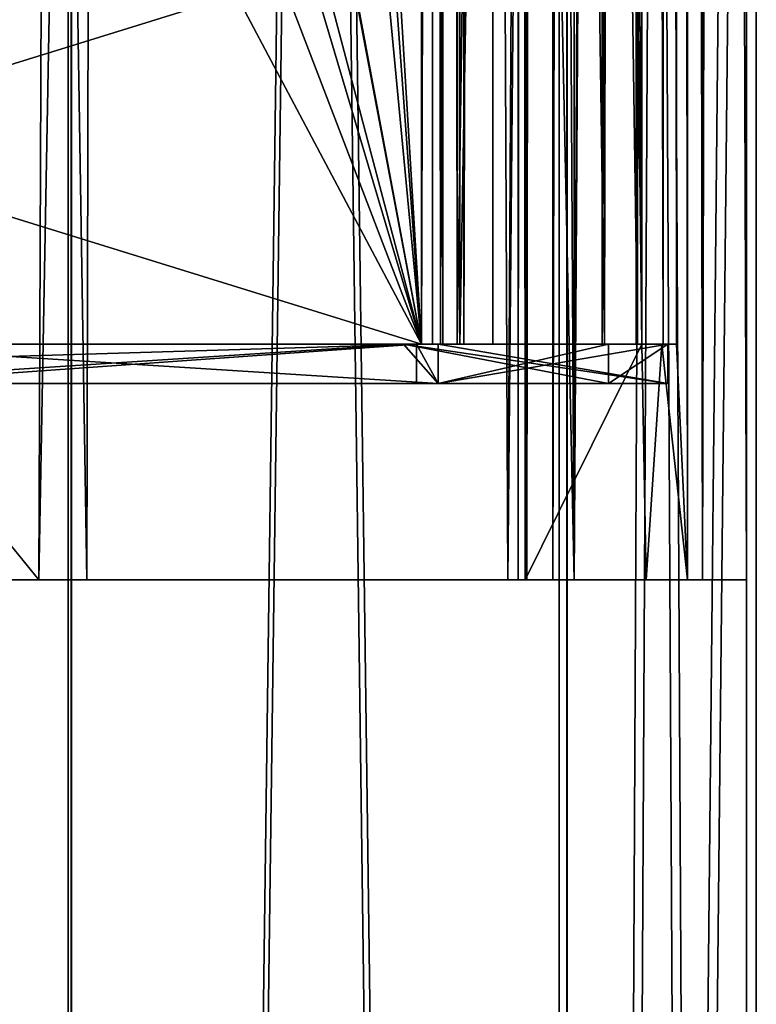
# Model space of a CAD drawing. Header units: millimetres. Extents: x -25 to 25, y -540 to 541.
# Tile 14 of 55: x 6 to 25, y -96 to -71. Entities that reach past the tile are written whole.
import ezdxf

# ---------------------------------------------------------------- set-up
doc = ezdxf.new("R2010")
doc.units = ezdxf.units.MM
doc.header["$LTSCALE"] = 33.374815
for name, color, linetype in [('240', 7, 'CONTINUOUS'), ('241', 7, 'CONTINUOUS'), ('243', 7, 'CONTINUOUS'), ('244', 7, 'CONTINUOUS'), ('375', 7, 'CONTINUOUS'), ('377', 7, 'CONTINUOUS'), ('381', 7, 'CONTINUOUS'), ('382', 7, 'CONTINUOUS'), ('383', 7, 'CONTINUOUS'), ('384', 7, 'CONTINUOUS'), ('385', 7, 'CONTINUOUS'), ('386', 7, 'CONTINUOUS'), ('387', 7, 'CONTINUOUS'), ('390', 7, 'CONTINUOUS'), ('493', 7, 'CONTINUOUS'), ('496', 7, 'CONTINUOUS'), ('497', 7, 'CONTINUOUS'), ('498', 7, 'CONTINUOUS'), ('499', 7, 'CONTINUOUS'), ('502', 7, 'CONTINUOUS'), ('504', 7, 'CONTINUOUS'), ('507', 7, 'CONTINUOUS'), ('508', 7, 'CONTINUOUS'), ('509', 7, 'CONTINUOUS'), ('510', 7, 'CONTINUOUS'), ('511', 7, 'CONTINUOUS'), ('512', 7, 'CONTINUOUS'), ('546', 7, 'CONTINUOUS'), ('548', 7, 'CONTINUOUS'), ('550', 7, 'CONTINUOUS'), ('551', 7, 'CONTINUOUS'), ('552', 7, 'CONTINUOUS'), ('554', 7, 'CONTINUOUS'), ('555', 7, 'CONTINUOUS'), ('557', 7, 'CONTINUOUS'), ('558', 7, 'CONTINUOUS'), ('559', 7, 'CONTINUOUS')]:
    doc.layers.add(name, color=color, linetype=linetype)

msp = doc.modelspace()

# ---------------------------------------------------------------- linework, layer by layer
at = {"layer": '240', "linetype": 'CONTINUOUS'}
for points in [[(7.726, -469.5, 23.776), (-7.725, -469.5, 23.777), (7.725, 470.5, 23.776), (7.726, -469.5, 23.776)], [(-7.725, -469.5, 23.777), (-7.725, 470.5, 23.777), (7.725, 470.5, 23.776), (-7.725, -469.5, 23.777)], [(7.726, -469.5, 23.776), (7.725, 470.5, 23.776), (20.225, 470.5, 14.695), (7.726, -469.5, 23.776)], [(20.225, -469.5, 14.695), (7.726, -469.5, 23.776), (20.225, 470.5, 14.695), (20.225, -469.5, 14.695)], [(20.225, -469.5, 14.695), (20.225, 470.5, 14.695), (25, 470.5, 0), (20.225, -469.5, 14.695)], [(20.225, -469.5, 14.695), (25, 470.5, 0), (25, 0.5, 0), (20.225, -469.5, 14.695)], [(25, -469.5, 0), (20.225, -469.5, 14.695), (25, 0.5, 0), (25, -469.5, 0)]]:
    msp.add_3dface(points, dxfattribs=at)
at = {"layer": '241', "linetype": 'CONTINUOUS'}
for points in [[(-7.726, -469.5, -23.776), (7.725, -469.5, -23.777), (-7.725, 470.5, -23.776), (-7.726, -469.5, -23.776)], [(7.725, -469.5, -23.777), (7.725, 470.5, -23.777), (-7.725, 470.5, -23.776), (7.725, -469.5, -23.777)], [(7.725, -469.5, -23.777), (20.225, -469.5, -14.695), (7.725, 470.5, -23.777), (7.725, -469.5, -23.777)], [(20.225, -469.5, -14.695), (20.225, 470.5, -14.695), (7.725, 470.5, -23.777), (20.225, -469.5, -14.695)], [(20.225, -469.5, -14.695), (25, -469.5, 0), (20.225, 470.5, -14.695), (20.225, -469.5, -14.695)], [(20.225, 470.5, -14.695), (25, -469.5, 0), (25, 0.5, 0), (20.225, 470.5, -14.695)]]:
    msp.add_3dface(points, dxfattribs=at)
at = {"layer": '243', "linetype": 'CONTINUOUS'}
for points in [[(7.802, -469.5, -24.014), (-7.803, -469.5, -24.014), (7.802, 470.5, -24.014), (7.802, -469.5, -24.014)], [(7.802, 470.5, -24.014), (-7.803, -469.5, -24.014), (-7.803, 470.5, -24.014), (7.802, 470.5, -24.014)], [(20.427, -469.5, -14.842), (7.802, -469.5, -24.014), (20.427, 470.5, -14.842), (20.427, -469.5, -14.842)], [(20.427, 470.5, -14.842), (7.802, -469.5, -24.014), (7.802, 470.5, -24.014), (20.427, 470.5, -14.842)], [(25.25, 0.5, 0), (20.427, -469.5, -14.842), (25.25, 470.5, 0), (25.25, 0.5, 0)], [(25.25, 470.5, 0), (20.427, -469.5, -14.842), (20.427, 470.5, -14.842), (25.25, 470.5, 0)], [(25.25, -469.5, 0), (20.427, -469.5, -14.842), (25.25, 0.5, 0), (25.25, -469.5, 0)]]:
    msp.add_3dface(points, dxfattribs=at)
at = {"layer": '244', "linetype": 'CONTINUOUS'}
for points in [[(-7.802, -469.5, 24.014), (7.803, -469.5, 24.014), (-7.802, 470.5, 24.014), (-7.802, -469.5, 24.014)], [(-7.802, 470.5, 24.014), (7.803, -469.5, 24.014), (7.803, 470.5, 24.014), (-7.802, 470.5, 24.014)], [(7.803, -469.5, 24.014), (20.428, -469.5, 14.842), (7.803, 470.5, 24.014), (7.803, -469.5, 24.014)], [(7.803, 470.5, 24.014), (20.428, -469.5, 14.842), (20.428, 470.5, 14.842), (7.803, 470.5, 24.014)], [(20.428, -469.5, 14.842), (25.25, -469.5, 0), (20.428, 470.5, 14.842), (20.428, -469.5, 14.842)], [(25.25, -469.5, 0), (25.25, 0.5, 0), (20.428, 470.5, 14.842), (25.25, -469.5, 0)]]:
    msp.add_3dface(points, dxfattribs=at)
at = {"layer": '375', "linetype": 'CONTINUOUS'}
for points in [[(16.726, -79.034, -523.1), (16.726, 172.966, -523.1), (13.6, -68.534, -523.1), (16.726, -79.034, -523.1)], [(16.726, -79.034, -523.1), (13.6, -68.534, -523.1), (13.131, -69.665, -523.1), (16.726, -79.034, -523.1)], [(12, -70.134, -523.1), (16.726, -79.034, -523.1), (13.131, -69.665, -523.1), (12, -70.134, -523.1)], [(-16.726, -79.034, -523.1), (16.726, -79.034, -523.1), (12, -70.134, -523.1), (-16.726, -79.034, -523.1)], [(-16.726, -79.034, -523.1), (12, -70.134, -523.1), (-12, -70.134, -523.1), (-16.726, -79.034, -523.1)]]:
    msp.add_3dface(points, dxfattribs=at)
at = {"layer": '377', "linetype": 'CONTINUOUS'}
for points in [[(16.726, 172.966, -524.1), (16.726, -79.034, -524.1), (11.75, 2.566, -524.1), (16.726, 172.966, -524.1)], [(11.75, 2.566, -524.1), (16.726, -79.034, -524.1), (10.875, 1.051, -524.1), (11.75, 2.566, -524.1)], [(16.726, -79.034, -524.1), (7, -27.034, -524.1), (9.125, 1.051, -524.1), (16.726, -79.034, -524.1)], [(10.875, 1.051, -524.1), (16.726, -79.034, -524.1), (9.125, 1.051, -524.1), (10.875, 1.051, -524.1)], [(7, -27.034, -524.1), (16.726, -79.034, -524.1), (11.236, -50.024, -524.1), (7, -27.034, -524.1)], [(11.236, -50.024, -524.1), (16.726, -79.034, -524.1), (10.139, -54.141, -524.1), (11.236, -50.024, -524.1)], [(10.139, -54.141, -524.1), (16.726, -79.034, -524.1), (13.6, -68.534, -524.1), (10.139, -54.141, -524.1)], [(13.6, -68.534, -524.1), (16.726, -79.034, -524.1), (13.131, -69.665, -524.1), (13.6, -68.534, -524.1)], [(13.131, -69.665, -524.1), (16.726, -79.034, -524.1), (12, -70.134, -524.1), (13.131, -69.665, -524.1)], [(16.726, -79.034, -524.1), (-16.726, -79.034, -524.1), (-12, -70.134, -524.1), (16.726, -79.034, -524.1)], [(12, -70.134, -524.1), (16.726, -79.034, -524.1), (-12, -70.134, -524.1), (12, -70.134, -524.1)]]:
    msp.add_3dface(points, dxfattribs=at)
at = {"layer": '381', "linetype": 'CONTINUOUS'}
for points in [[(16.726, -79.034, -523.1), (-16.726, -79.034, -523.1), (16.726, -79.034, -524.1), (16.726, -79.034, -523.1)], [(16.726, -79.034, -524.1), (-16.726, -79.034, -523.1), (-16.726, -79.034, -524.1), (16.726, -79.034, -524.1)]]:
    msp.add_3dface(points, dxfattribs=at)
at = {"layer": '382', "linetype": 'CONTINUOUS'}
for points in [[(17.263, -79.034, -522.943), (16.726, -79.034, -523.1), (17.8, -79.034, -523.787), (17.263, -79.034, -522.943)], [(16.726, -79.034, -523.1), (16.726, -79.034, -524.1), (17.8, -79.034, -523.787), (16.726, -79.034, -523.1)], [(17.632, -79.034, -522.523), (17.263, -79.034, -522.943), (17.8, -79.034, -523.787), (17.632, -79.034, -522.523)], [(18.538, -79.034, -522.945), (17.632, -79.034, -522.523), (17.8, -79.034, -523.787), (18.538, -79.034, -522.945)]]:
    msp.add_3dface(points, dxfattribs=at)
at = {"layer": '383', "linetype": 'CONTINUOUS'}
for points in [[(16.726, -79.034, -524.1), (16.726, 172.966, -524.1), (17.801, 424.966, -523.787), (16.726, -79.034, -524.1)], [(17.8, -79.034, -523.787), (16.726, -79.034, -524.1), (17.801, 424.966, -523.787), (17.8, -79.034, -523.787)], [(18.538, 424.966, -522.945), (18.538, 172.966, -522.945), (17.8, -79.034, -523.787), (18.538, 424.966, -522.945)], [(18.538, 424.966, -522.945), (17.8, -79.034, -523.787), (17.801, 424.966, -523.787), (18.538, 424.966, -522.945)], [(18.538, 172.966, -522.945), (18.538, -79.034, -522.945), (17.8, -79.034, -523.787), (18.538, 172.966, -522.945)]]:
    msp.add_3dface(points, dxfattribs=at)
at = {"layer": '384', "linetype": 'CONTINUOUS'}
for points in [[(22.226, 172.966, -515.037), (22.226, -79.034, -515.037), (18.538, 172.966, -522.945), (22.226, 172.966, -515.037)], [(22.226, -79.034, -515.037), (18.538, -79.034, -522.945), (18.538, 172.966, -522.945), (22.226, -79.034, -515.037)]]:
    msp.add_3dface(points, dxfattribs=at)
at = {"layer": '385', "linetype": 'CONTINUOUS'}
for points in [[(21.32, -79.034, -514.614), (17.632, -79.034, -522.523), (22.226, -79.034, -515.037), (21.32, -79.034, -514.614)], [(22.226, -79.034, -515.037), (17.632, -79.034, -522.523), (18.538, -79.034, -522.945), (22.226, -79.034, -515.037)]]:
    msp.add_3dface(points, dxfattribs=at)
at = {"layer": '386', "linetype": 'CONTINUOUS'}
for points in [[(17.632, 172.966, -522.523), (17.632, -79.034, -522.523), (21.32, 172.966, -514.614), (17.632, 172.966, -522.523)], [(21.32, 172.966, -514.614), (17.632, -79.034, -522.523), (21.32, -79.034, -514.614), (21.32, 172.966, -514.614)]]:
    msp.add_3dface(points, dxfattribs=at)
at = {"layer": '387', "linetype": 'CONTINUOUS'}
for points in [[(21.32, 172.966, -514.614), (21.32, -79.034, -514.614), (22.226, 172.966, -515.037), (21.32, 172.966, -514.614)], [(21.32, -79.034, -514.614), (22.226, -79.034, -515.037), (22.226, 172.966, -515.037), (21.32, -79.034, -514.614)]]:
    msp.add_3dface(points, dxfattribs=at)
at = {"layer": '390', "linetype": 'CONTINUOUS'}
for points in [[(16.726, 424.966, -523.1), (16.726, 172.966, -523.1), (17.263, -79.034, -522.943), (16.726, 424.966, -523.1)], [(16.726, 424.966, -523.1), (17.263, -79.034, -522.943), (17.263, 424.966, -522.943), (16.726, 424.966, -523.1)], [(17.632, -79.034, -522.523), (17.632, 172.966, -522.523), (17.263, 424.966, -522.943), (17.632, -79.034, -522.523)], [(17.263, -79.034, -522.943), (17.632, -79.034, -522.523), (17.263, 424.966, -522.943), (17.263, -79.034, -522.943)], [(16.726, 172.966, -523.1), (16.726, -79.034, -523.1), (17.263, -79.034, -522.943), (16.726, 172.966, -523.1)]]:
    msp.add_3dface(points, dxfattribs=at)
at = {"layer": '493', "linetype": 'CONTINUOUS'}
for points in [[(6.975, -85.034, -485.659), (-7.41, -85.034, -484.223), (-7.69, -85.034, -485.894), (6.975, -85.034, -485.659)], [(8.196, -85.034, -484.482), (-7.41, -85.034, -484.223), (6.975, -85.034, -485.659), (8.196, -85.034, -484.482)], [(18.923, -85.034, -494.165), (8.196, -85.034, -484.482), (6.975, -85.034, -485.659), (18.923, -85.034, -494.165)], [(20.608, -85.034, -493.946), (8.196, -85.034, -484.482), (18.923, -85.034, -494.165), (20.608, -85.034, -493.946)], [(23.5, -85.034, -508.1), (20.608, -85.034, -493.946), (18.923, -85.034, -494.165), (23.5, -85.034, -508.1)], [(19.184, -85.034, -522.023), (19.403, -85.034, -522.612), (19.36, -85.034, -521.421), (19.184, -85.034, -522.023)], [(20.068, -85.034, -522.646), (20.608, -85.034, -522.254), (19.36, -85.034, -521.421), (20.068, -85.034, -522.646)], [(19.36, -85.034, -521.421), (20.608, -85.034, -522.254), (22.441, -85.034, -515.074), (19.36, -85.034, -521.421)], [(19.403, -85.034, -522.612), (20.068, -85.034, -522.646), (19.36, -85.034, -521.421), (19.403, -85.034, -522.612)], [(23.877, -85.034, -500.691), (20.608, -85.034, -493.946), (23.5, -85.034, -508.1), (23.877, -85.034, -500.691)], [(20.608, -85.034, -522.254), (23.877, -85.034, -515.51), (22.441, -85.034, -515.074), (20.608, -85.034, -522.254)], [(22.441, -85.034, -515.074), (23.877, -85.034, -515.51), (23.5, -85.034, -508.1), (22.441, -85.034, -515.074)], [(23.877, -85.034, -515.51), (23.877, -85.034, -500.691), (23.5, -85.034, -508.1), (23.877, -85.034, -515.51)], [(25, -85.034, -508.1), (23.877, -85.034, -500.691), (23.877, -85.034, -515.51), (25, -85.034, -508.1)]]:
    msp.add_3dface(points, dxfattribs=at)
at = {"layer": '496', "linetype": 'CONTINUOUS'}
for points in [[(8.993, 434.966, -486.389), (6.975, -85.034, -485.659), (2.089, -79.034, -484.693), (8.993, 434.966, -486.389)], [(2.089, 174.966, -484.693), (8.993, 434.966, -486.389), (2.089, -79.034, -484.693), (2.089, 174.966, -484.693)], [(18.923, -85.034, -494.165), (6.975, -85.034, -485.659), (16.617, 434.966, -491.483), (18.923, -85.034, -494.165)], [(16.617, 434.966, -491.483), (6.975, -85.034, -485.659), (8.993, 434.966, -486.389), (16.617, 434.966, -491.483)], [(21.711, 434.966, -499.107), (18.923, -85.034, -494.165), (16.617, 434.966, -491.483), (21.711, 434.966, -499.107)], [(23.5, -85.034, -508.1), (18.923, -85.034, -494.165), (23.5, 434.966, -508.1), (23.5, -85.034, -508.1)], [(23.5, 434.966, -508.1), (18.923, -85.034, -494.165), (21.711, 434.966, -499.107), (23.5, 434.966, -508.1)], [(19.36, 434.966, -521.421), (19.36, 174.966, -521.421), (22.334, -79.034, -515.411), (19.36, 434.966, -521.421)], [(22.334, 174.966, -515.411), (19.36, 434.966, -521.421), (22.334, -79.034, -515.411), (22.334, 174.966, -515.411)], [(23.5, -85.034, -508.1), (23.5, 434.966, -508.1), (23.214, 428.966, -511.756), (23.5, -85.034, -508.1)], [(23.214, 174.966, -511.756), (23.5, -85.034, -508.1), (23.214, 428.966, -511.756), (23.214, 174.966, -511.756)], [(19.36, 174.966, -521.421), (19.36, -85.034, -521.421), (22.334, -79.034, -515.411), (19.36, 174.966, -521.421)], [(23.214, -79.034, -511.756), (23.5, -85.034, -508.1), (23.214, 174.966, -511.756), (23.214, -79.034, -511.756)], [(6.975, -85.034, -485.659), (-7.69, -85.034, -485.894), (2.089, -79.034, -484.693), (6.975, -85.034, -485.659)], [(19.36, -85.034, -521.421), (22.441, -85.034, -515.074), (22.334, -79.034, -515.411), (19.36, -85.034, -521.421)], [(22.334, -79.034, -515.411), (22.441, -85.034, -515.074), (22.847, -79.034, -513.601), (22.334, -79.034, -515.411)], [(22.441, -85.034, -515.074), (23.5, -85.034, -508.1), (22.847, -79.034, -513.601), (22.441, -85.034, -515.074)], [(22.847, -79.034, -513.601), (23.5, -85.034, -508.1), (23.214, -79.034, -511.756), (22.847, -79.034, -513.601)]]:
    msp.add_3dface(points, dxfattribs=at)
at = {"layer": '497', "linetype": 'CONTINUOUS'}
for points in [[(19.184, -85.034, -522.023), (19.36, -85.034, -521.421), (19.184, 434.966, -522.024), (19.184, -85.034, -522.023)], [(19.403, 174.966, -522.612), (19.184, -85.034, -522.023), (19.403, 434.966, -522.612), (19.403, 174.966, -522.612)], [(19.403, 434.966, -522.612), (19.184, -85.034, -522.023), (19.184, 434.966, -522.024), (19.403, 434.966, -522.612)], [(19.36, -85.034, -521.421), (19.36, 174.966, -521.421), (19.184, 434.966, -522.024), (19.36, -85.034, -521.421)], [(19.403, -85.034, -522.612), (19.184, -85.034, -522.023), (19.403, 174.966, -522.612), (19.403, -85.034, -522.612)]]:
    msp.add_3dface(points, dxfattribs=at)
at = {"layer": '498', "linetype": 'CONTINUOUS'}
for points in [[(20.068, -85.034, -522.646), (19.403, -85.034, -522.612), (20.069, 434.966, -522.646), (20.068, -85.034, -522.646)], [(19.403, -85.034, -522.612), (19.403, 174.966, -522.612), (20.069, 434.966, -522.646), (19.403, -85.034, -522.612)], [(20.608, 174.966, -522.254), (20.068, -85.034, -522.646), (20.608, 434.966, -522.254), (20.608, 174.966, -522.254)], [(20.608, 434.966, -522.254), (20.068, -85.034, -522.646), (20.069, 434.966, -522.646), (20.608, 434.966, -522.254)], [(20.608, -85.034, -522.254), (20.068, -85.034, -522.646), (20.608, 174.966, -522.254), (20.608, -85.034, -522.254)]]:
    msp.add_3dface(points, dxfattribs=at)
at = {"layer": '499', "linetype": 'CONTINUOUS'}
for points in [[(-7.41, -85.034, -484.223), (8.196, -85.034, -484.482), (0, 434.966, -483.1), (-7.41, -85.034, -484.223)], [(0, 434.966, -483.1), (8.196, -85.034, -484.482), (9.567, 434.966, -485.003), (0, 434.966, -483.1)], [(8.196, -85.034, -484.482), (20.608, -85.034, -493.946), (9.567, 434.966, -485.003), (8.196, -85.034, -484.482)], [(9.567, 434.966, -485.003), (20.608, -85.034, -493.946), (17.678, 434.966, -490.422), (9.567, 434.966, -485.003)], [(17.678, 434.966, -490.422), (20.608, -85.034, -493.946), (23.097, 434.966, -498.533), (17.678, 434.966, -490.422)], [(20.608, -85.034, -493.946), (23.877, -85.034, -500.691), (23.097, 434.966, -498.533), (20.608, -85.034, -493.946)], [(23.877, -85.034, -515.51), (20.608, -85.034, -522.254), (23.877, 434.966, -515.509), (23.877, -85.034, -515.51)], [(20.608, -85.034, -522.254), (20.608, 174.966, -522.254), (23.877, 434.966, -515.509), (20.608, -85.034, -522.254)], [(23.877, -85.034, -500.691), (25, -85.034, -508.1), (23.097, 434.966, -498.533), (23.877, -85.034, -500.691)], [(23.097, 434.966, -498.533), (25, -85.034, -508.1), (25, 434.966, -508.1), (23.097, 434.966, -498.533)], [(25, -85.034, -508.1), (23.877, -85.034, -515.51), (25, 434.966, -508.1), (25, -85.034, -508.1)], [(25, 434.966, -508.1), (23.877, -85.034, -515.51), (23.877, 434.966, -515.509), (25, 434.966, -508.1)]]:
    msp.add_3dface(points, dxfattribs=at)
at = {"layer": '502', "linetype": 'CONTINUOUS'}
for points in [[(17, -79.034, -513.4), (17.205, -79.034, -513.895), (17, -79.034, -513.3), (17, -79.034, -513.4)], [(17, -79.034, -513.3), (17.205, -79.034, -513.895), (17.205, -79.034, -512.805), (17, -79.034, -513.3)], [(17.205, -79.034, -513.895), (17.7, -79.034, -514.1), (17.205, -79.034, -512.805), (17.205, -79.034, -513.895)], [(17.7, -79.034, -514.1), (17.7, -79.034, -512.6), (17.205, -79.034, -512.805), (17.7, -79.034, -514.1)], [(17.7, -79.034, -512.6), (17.7, -79.034, -514.1), (21.383, -79.034, -514.1), (17.7, -79.034, -512.6)], [(22.226, -79.034, -512.6), (17.7, -79.034, -512.6), (21.383, -79.034, -514.1), (22.226, -79.034, -512.6)], [(22.193, -79.034, -514.513), (22.226, -79.034, -512.6), (21.383, -79.034, -514.1), (22.193, -79.034, -514.513)], [(22.334, -79.034, -515.411), (22.226, -79.034, -512.6), (22.193, -79.034, -514.513), (22.334, -79.034, -515.411)], [(22.334, -79.034, -515.411), (22.847, -79.034, -513.601), (22.226, -79.034, -512.6), (22.334, -79.034, -515.411)], [(22.226, -79.034, -512.6), (22.847, -79.034, -513.601), (22.876, -79.034, -512.36), (22.226, -79.034, -512.6)], [(22.847, -79.034, -513.601), (23.214, -79.034, -511.756), (22.876, -79.034, -512.36), (22.847, -79.034, -513.601)]]:
    msp.add_3dface(points, dxfattribs=at)
at = {"layer": '504', "linetype": 'CONTINUOUS'}
for points in [[(17, 174.966, -513.4), (17.205, 428.966, -513.895), (17, -79.034, -513.4), (17, 174.966, -513.4)], [(17, -79.034, -513.4), (17.205, 428.966, -513.895), (17.205, -79.034, -513.895), (17, -79.034, -513.4)], [(17.205, 428.966, -513.895), (17.7, 428.966, -514.1), (17.205, -79.034, -513.895), (17.205, 428.966, -513.895)], [(17.205, -79.034, -513.895), (17.7, 428.966, -514.1), (17.7, 174.966, -514.1), (17.205, -79.034, -513.895)], [(17.7, -79.034, -514.1), (17.205, -79.034, -513.895), (17.7, 174.966, -514.1), (17.7, -79.034, -514.1)]]:
    msp.add_3dface(points, dxfattribs=at)
at = {"layer": '507', "linetype": 'CONTINUOUS'}
for points in [[(17.7, -79.034, -514.1), (17.7, 174.966, -514.1), (21.383, -79.034, -514.1), (17.7, -79.034, -514.1)], [(21.383, -79.034, -514.1), (17.7, 174.966, -514.1), (21.383, 174.966, -514.1), (21.383, -79.034, -514.1)]]:
    msp.add_3dface(points, dxfattribs=at)
at = {"layer": '508', "linetype": 'CONTINUOUS'}
for points in [[(22.193, 428.966, -514.513), (22.193, -79.034, -514.513), (21.383, -79.034, -514.1), (22.193, 428.966, -514.513)], [(22.193, 428.966, -514.513), (21.383, -79.034, -514.1), (21.383, 174.966, -514.1), (22.193, 428.966, -514.513)], [(22.334, 428.966, -515.411), (22.334, 174.966, -515.411), (22.193, -79.034, -514.513), (22.334, 428.966, -515.411)], [(22.193, 428.966, -514.513), (22.334, 428.966, -515.411), (22.193, -79.034, -514.513), (22.193, 428.966, -514.513)], [(22.334, 174.966, -515.411), (22.334, -79.034, -515.411), (22.193, -79.034, -514.513), (22.334, 174.966, -515.411)]]:
    msp.add_3dface(points, dxfattribs=at)
at = {"layer": '509', "linetype": 'CONTINUOUS'}
for points in [[(22.876, 428.966, -512.36), (22.226, 428.966, -512.6), (22.876, -79.034, -512.36), (22.876, 428.966, -512.36)], [(22.226, 428.966, -512.6), (22.226, 174.966, -512.6), (22.876, -79.034, -512.36), (22.226, 428.966, -512.6)], [(23.214, -79.034, -511.756), (23.214, 174.966, -511.756), (22.876, 428.966, -512.36), (23.214, -79.034, -511.756)], [(23.214, -79.034, -511.756), (22.876, 428.966, -512.36), (22.876, -79.034, -512.36), (23.214, -79.034, -511.756)], [(22.226, 174.966, -512.6), (22.226, -79.034, -512.6), (22.876, -79.034, -512.36), (22.226, 174.966, -512.6)]]:
    msp.add_3dface(points, dxfattribs=at)
at = {"layer": '510', "linetype": 'CONTINUOUS'}
for points in [[(17.7, 174.966, -512.6), (17.7, -79.034, -512.6), (22.226, 174.966, -512.6), (17.7, 174.966, -512.6)], [(22.226, 174.966, -512.6), (17.7, -79.034, -512.6), (22.226, -79.034, -512.6), (22.226, 174.966, -512.6)]]:
    msp.add_3dface(points, dxfattribs=at)
at = {"layer": '511', "linetype": 'CONTINUOUS'}
for points in [[(17.205, 428.966, -512.805), (17, 428.966, -513.3), (17.205, -79.034, -512.805), (17.205, 428.966, -512.805)], [(17, 428.966, -513.3), (17, 174.966, -513.3), (17.205, -79.034, -512.805), (17, 428.966, -513.3)], [(17.7, 174.966, -512.6), (17.205, 428.966, -512.805), (17.7, -79.034, -512.6), (17.7, 174.966, -512.6)], [(17.7, -79.034, -512.6), (17.205, 428.966, -512.805), (17.205, -79.034, -512.805), (17.7, -79.034, -512.6)], [(17, 174.966, -513.3), (17, -79.034, -513.3), (17.205, -79.034, -512.805), (17, 174.966, -513.3)]]:
    msp.add_3dface(points, dxfattribs=at)
at = {"layer": '512', "linetype": 'CONTINUOUS'}
for points in [[(17, 174.966, -513.4), (17, -79.034, -513.4), (17, 174.966, -513.3), (17, 174.966, -513.4)], [(17, 174.966, -513.3), (17, -79.034, -513.4), (17, -79.034, -513.3), (17, 174.966, -513.3)]]:
    msp.add_3dface(points, dxfattribs=at)
at = {"layer": '546', "linetype": 'CONTINUOUS'}
for points in [[(17.143, -79.034, -492.767), (2.5, -79.034, -524.046), (1.279, -79.034, -485.136), (17.143, -79.034, -492.767)], [(16.595, -79.034, -524.046), (2.5, -79.034, -524.046), (17.143, -79.034, -492.767), (16.595, -79.034, -524.046)], [(17.143, -79.034, -523.433), (16.595, -79.034, -524.046), (17.143, -79.034, -492.767), (17.143, -79.034, -523.433)], [(23, -79.034, -508.098), (17.143, -79.034, -523.433), (17.143, -79.034, -492.767), (23, -79.034, -508.098)]]:
    msp.add_3dface(points, dxfattribs=at)
at = {"layer": '548', "linetype": 'CONTINUOUS'}
for points in [[(2.5, -80.034, -524.046), (2.5, -79.034, -524.046), (16.595, -79.034, -524.046), (2.5, -80.034, -524.046)], [(2.5, -80.034, -524.046), (16.595, -79.034, -524.046), (16.595, -80.034, -524.046), (2.5, -80.034, -524.046)]]:
    msp.add_3dface(points, dxfattribs=at)
at = {"layer": '550', "linetype": 'CONTINUOUS'}
for points in [[(1.279, -79.034, -485.136), (1.278, -80.034, -485.136), (17.143, -80.034, -492.767), (1.279, -79.034, -485.136)], [(17.143, -79.034, -492.767), (1.279, -79.034, -485.136), (17.143, -80.034, -492.767), (17.143, -79.034, -492.767)], [(17.143, -79.034, -523.433), (23, -79.034, -508.098), (17.143, -80.034, -523.433), (17.143, -79.034, -523.433)], [(23, -79.034, -508.098), (17.143, -79.034, -492.767), (23, -80.034, -508.102), (23, -79.034, -508.098)], [(23, -79.034, -508.098), (23, -80.034, -508.102), (17.143, -80.034, -523.433), (23, -79.034, -508.098)], [(17.143, -79.034, -492.767), (17.143, -80.034, -492.767), (23, -80.034, -508.102), (17.143, -79.034, -492.767)]]:
    msp.add_3dface(points, dxfattribs=at)
at = {"layer": '551', "linetype": 'CONTINUOUS'}
for points in [[(16.595, -79.034, -524.046), (17.143, -79.034, -523.433), (17.143, -80.034, -523.433), (16.595, -79.034, -524.046)], [(16.595, -80.034, -524.046), (16.595, -79.034, -524.046), (17.143, -80.034, -523.433), (16.595, -80.034, -524.046)]]:
    msp.add_3dface(points, dxfattribs=at)
at = {"layer": '552', "linetype": 'CONTINUOUS'}
for points in [[(2.5, -80.034, -524.046), (16.595, -80.034, -524.046), (1.278, -80.034, -485.136), (2.5, -80.034, -524.046)], [(1.278, -80.034, -485.136), (16.595, -80.034, -524.046), (17.143, -80.034, -523.433), (1.278, -80.034, -485.136)], [(17.143, -80.034, -492.767), (1.278, -80.034, -485.136), (17.143, -80.034, -523.433), (17.143, -80.034, -492.767)], [(23, -80.034, -508.102), (17.143, -80.034, -492.767), (17.143, -80.034, -523.433), (23, -80.034, -508.102)]]:
    msp.add_3dface(points, dxfattribs=at)
at = {"layer": '554', "linetype": 'CONTINUOUS'}
for points in [[(16.595, -80.034, -524.046), (-15.959, -80.034, -491.538), (-16.595, -80.034, -524.046), (16.595, -80.034, -524.046)], [(0.852, -80.034, -485.116), (-15.959, -80.034, -491.538), (16.595, -80.034, -524.046), (0.852, -80.034, -485.116)], [(17.143, -80.034, -492.767), (0.852, -80.034, -485.116), (17.143, -80.034, -523.433), (17.143, -80.034, -492.767)], [(17.143, -80.034, -523.433), (0.852, -80.034, -485.116), (16.595, -80.034, -524.046), (17.143, -80.034, -523.433)], [(21.486, -80.034, -499.893), (17.143, -80.034, -492.767), (21.486, -80.034, -516.307), (21.486, -80.034, -499.893)], [(21.486, -80.034, -516.307), (17.143, -80.034, -492.767), (17.143, -80.034, -523.433), (21.486, -80.034, -516.307)], [(23, -80.034, -508.1), (21.486, -80.034, -499.893), (21.486, -80.034, -516.307), (23, -80.034, -508.1)]]:
    msp.add_3dface(points, dxfattribs=at)
at = {"layer": '555', "linetype": 'CONTINUOUS'}
for points in [[(0, -79.034, -485.1), (0.852, -80.034, -485.116), (16.263, -79.034, -491.836), (0, -79.034, -485.1)], [(0.852, -80.034, -485.116), (17.143, -80.034, -492.767), (16.263, -79.034, -491.836), (0.852, -80.034, -485.116)], [(17.143, -80.034, -492.767), (21.486, -80.034, -499.893), (16.263, -79.034, -491.836), (17.143, -80.034, -492.767)], [(21.486, -80.034, -499.893), (23, -80.034, -508.1), (16.263, -79.034, -491.836), (21.486, -80.034, -499.893)], [(16.263, -79.034, -491.836), (23, -80.034, -508.1), (23, -79.034, -508.1), (16.263, -79.034, -491.836)], [(21.486, -80.034, -516.307), (17.143, -80.034, -523.433), (21.486, -79.034, -516.307), (21.486, -80.034, -516.307)], [(21.486, -79.034, -516.307), (17.143, -80.034, -523.433), (17.143, -79.034, -523.433), (21.486, -79.034, -516.307)], [(23, -80.034, -508.1), (21.486, -80.034, -516.307), (23, -79.034, -508.1), (23, -80.034, -508.1)], [(23, -79.034, -508.1), (21.486, -80.034, -516.307), (21.486, -79.034, -516.307), (23, -79.034, -508.1)]]:
    msp.add_3dface(points, dxfattribs=at)
at = {"layer": '557', "linetype": 'CONTINUOUS'}
for points in [[(16.595, -80.034, -524.046), (-16.595, -80.034, -524.046), (16.595, -79.034, -524.046), (16.595, -80.034, -524.046)], [(-16.595, -80.034, -524.046), (-16.595, -79.034, -524.046), (16.595, -79.034, -524.046), (-16.595, -80.034, -524.046)]]:
    msp.add_3dface(points, dxfattribs=at)
at = {"layer": '558', "linetype": 'CONTINUOUS'}
for points in [[(17.143, -80.034, -523.433), (16.595, -80.034, -524.046), (16.595, -79.034, -524.046), (17.143, -80.034, -523.433)], [(17.143, -79.034, -523.433), (17.143, -80.034, -523.433), (16.595, -79.034, -524.046), (17.143, -79.034, -523.433)]]:
    msp.add_3dface(points, dxfattribs=at)
at = {"layer": '559', "linetype": 'CONTINUOUS'}
for points in [[(0, -79.034, -485.1), (16.263, -79.034, -491.836), (-16.595, -79.034, -524.046), (0, -79.034, -485.1)], [(-16.595, -79.034, -524.046), (16.263, -79.034, -491.836), (16.595, -79.034, -524.046), (-16.595, -79.034, -524.046)], [(16.263, -79.034, -491.836), (23, -79.034, -508.1), (16.595, -79.034, -524.046), (16.263, -79.034, -491.836)], [(23, -79.034, -508.1), (17.143, -79.034, -523.433), (16.595, -79.034, -524.046), (23, -79.034, -508.1)], [(23, -79.034, -508.1), (21.486, -79.034, -516.307), (17.143, -79.034, -523.433), (23, -79.034, -508.1)]]:
    msp.add_3dface(points, dxfattribs=at)

doc.saveas('drawing.dxf')
